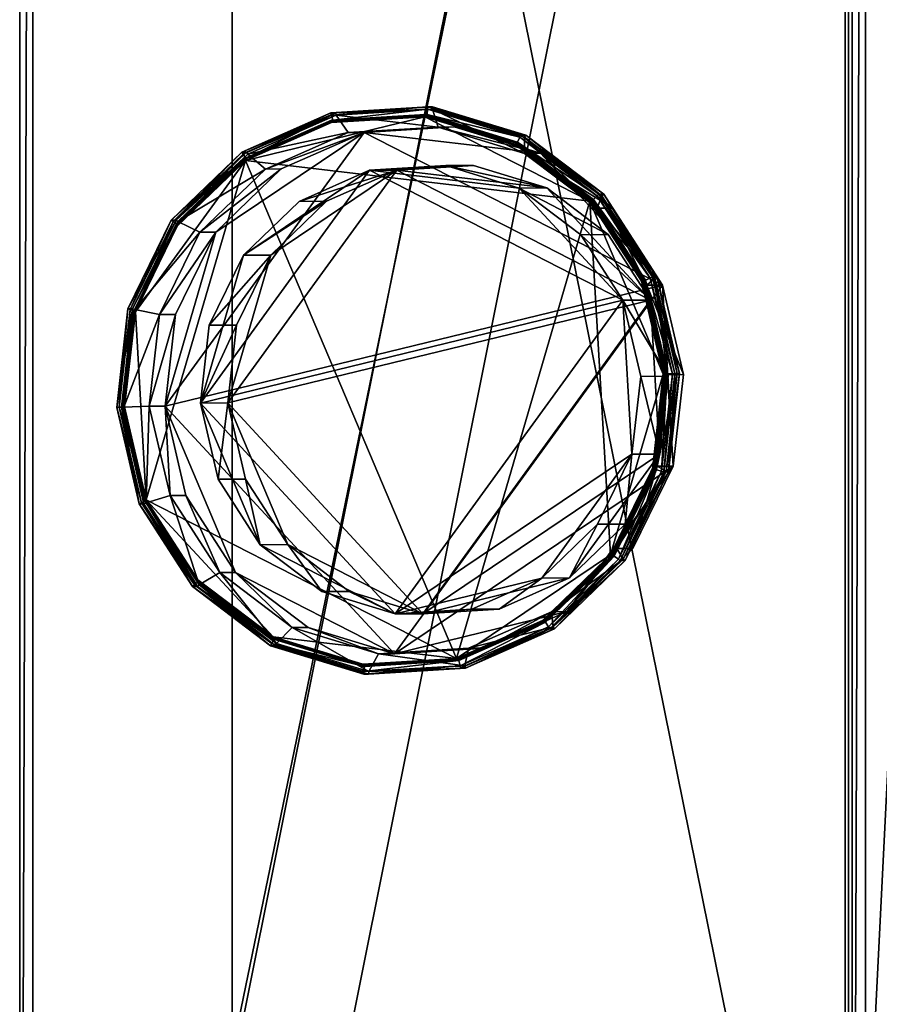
# Model space of a CAD drawing. Header units: centimetres. Extents: x -24.6 to 26.6, y -14.4 to 14.4.
# Tile 3 of 65: x -24.6 to -18.6, y -6.8 to 0.1. Entities that reach past the tile are written whole.
import ezdxf

# ---------------------------------------------------------------- set-up
doc = ezdxf.new("R2010")
doc.units = ezdxf.units.CM
doc.layers.add('LowPoly_VR230620', color=7, linetype='Continuous', true_color=0x068771)

msp = doc.modelspace()

# ---------------------------------------------------------------- meshes
at = {"layer": 'LowPoly_VR230620', "color": 251, "true_color": 0x565656}
mesh = msp.add_polyface(dxfattribs=at)
corners = [(-23.1302, -12.8984, 0.1826), (24.9474, -12.9086, 0.1826), (-23.1302, 12.8984, 0.1826), (24.9474, 12.8339, 0.1826), (-23.1302, -12.8984, 12.0185), (24.9474, -12.9086, 12.0185), (-23.1302, 12.8984, 12.0185), (24.9474, 12.8339, 12.0185), (26.6165, -14.4328, 12.0185), (26.6165, 14.4328, 12.0185), (26.6165, -14.4328, 12.9277), (-15.3525, 12.8984, 0.1826), (-15.0548, -12.8984, 0.1826), (-15.0548, -12.9086, 12.0185), (-15.3525, 12.8339, 12.0185), (-14.9201, -14.4328, 12.0185), (-15.2179, 14.4328, 12.0185), (-14.9201, -14.4328, 12.9277), (-15.2179, 14.4328, 12.9277), (-18.8213, 12.8984, 0.1826), (-18.8446, -14.4328, 12.0185), (-18.8446, -14.4328, 12.9277), (-18.8213, -12.8984, 0.1826), (-18.8446, 14.4292, 12.0185), (-18.8446, 14.4292, 12.9277), (23.3828, -12.9086, 0.1826), (23.3441, 12.8339, 12.0185), (23.372, 14.4328, 12.0185), (23.372, 14.4328, 12.9277), (23.3441, 12.8339, 0.1826), (23.3828, -12.9086, 12.0185), (23.372, -14.4328, 12.0185), (23.372, -14.4328, 12.9277), (-23.1302, -11.0826, 0.1826), (24.9474, -11.0826, 0.1826), (24.9474, -11.0826, 12.0185), (-23.1302, -11.0826, 12.0185), (26.6165, -11.0826, 12.0185), (26.6165, -11.0826, 12.9277), (-15.3525, -11.0826, 0.1826), (-18.8213, -11.0826, 0.1826), (-18.8446, -11.0826, 12.9277), (23.3828, -11.0826, 0.1826), (25.8943, -11.0826, 12.9277), (24.9474, 10.2396, 0.1826), (-23.1302, 10.2396, 12.0185), (-15.3525, 10.2396, 0.1826), (-18.8213, 10.2396, 0.1826), (23.3469, 10.2396, 0.1826), (-23.1302, 10.2396, 0.1826), (24.9474, 10.2396, 12.0185), (26.6165, 10.7724, 12.0185), (26.6165, 10.7724, 12.9277), (-15.2179, 8.4845, 12.9277), (-18.8446, 11.0068, 12.9277), (-15.2179, 8.4845, 6.4096), (-12.6956, -11.0826, 6.4096), (23.372, -8.5603, 6.4096), (20.8497, 11.0068, 6.4096), (-18.8446, 10.2927, 12.0185), (-18.8446, 11.0068, 12.9277), (-18.8446, -11.162, 12.0185), (-18.8446, -11.0826, 12.9277), (-18.8213, -12.8984, 12.0185), (-18.8213, 12.8984, 12.0185), (-18.8219, -12.8558, 12.0185), (23.372, -12.9086, 12.9277), (-14.9201, -12.9086, 12.9277), (-18.8446, -12.9086, 12.9277), (26.6165, 14.4328, 12.9277), (23.372, 12.8339, 12.9277), (-15.2179, 12.8339, 12.9277), (-18.8446, 12.8339, 12.9277), (-14.9201, -12.9086, 12.9277), (-12.6956, -11.0826, 12.9277), (-15.2179, -8.5603, 12.9277), (23.372, -8.5603, 12.9277), (20.8497, -11.0826, 12.9277), (-12.6956, 11.0068, 12.9277), (-17.7402, 11.0068, 12.9277), (-12.6956, 11.0068, 6.4096), (-15.2179, -8.5603, 6.4096), (20.8497, -11.0826, 6.4096), (23.372, 8.4845, 6.4096), (-14.5873, -10.4521, 12.9277), (-17.7402, -11.0826, 12.9277), (22.7414, -10.4521, 12.9277), (23.372, -12.9086, 12.9277), (-14.5873, 10.3762, 12.9277), (-15.2179, 12.8339, 12.9277), (24.9489, 10.7729, 12.9277), (20.8497, 11.0068, 12.9277), (22.7414, 10.3762, 12.9277), (-14.5873, 10.3762, 6.4096), (-14.5873, -10.4521, 6.4096), (22.7414, -10.4521, 6.4096), (22.7414, 10.3762, 6.4096), (23.372, 8.4845, 12.9277), (23.372, 12.8339, 12.9277), (24.9595, 12.8083, 12.9277), (25.2397, -12.9086, 12.9277), (-17.0245, -12.9086, 12.9277), (-17.2329, 12.8339, 12.9277)]
mesh.append_faces([[corners[k] for k in face] for face in [(65, 63, 68), (67, 73, 101), (24, 72, 102), (99, 70, 98), (100, 87, 66), (101, 68, 21), (102, 89, 71)]], dxfattribs={"color": 251})
mesh.append_faces([[corners[k] for k in face] for face in [(66, 77, 67)]], dxfattribs={"vtx0": -1, "vtx1": -1, "color": 251})
mesh.append_faces([[corners[k] for k in face] for face in [(58, 55, 56), (57, 58, 56), (75, 79, 41), (52, 97, 43)]], dxfattribs={"vtx0": -1, "vtx1": -1, "vtx2": -1, "color": 251})
mesh.append_faces([[corners[k] for k in face] for face in [(57, 96, 58), (58, 93, 55), (55, 94, 56), (4, 65, 61), (77, 73, 67)]], dxfattribs={"vtx0": -1, "vtx2": -1, "color": 251})
mesh.append_faces([[corners[k] for k in face] for face in [(82, 95, 56), (85, 75, 41), (38, 52, 43), (91, 98, 78), (36, 4, 61)]], dxfattribs={"vtx1": -1, "color": 251})
mesh.append_faces([[corners[k] for k in face] for face in [(95, 57, 56), (70, 71, 78), (98, 70, 78)]], dxfattribs={"vtx1": -1, "vtx2": -1, "color": 251})
mesh.append_faces([[corners[k] for k in face] for face in [(33, 40, 22), (22, 0, 33), (22, 63, 4), (4, 0, 22), (34, 35, 5), (5, 1, 34), (29, 26, 7), (7, 3, 29), (49, 45, 6), (6, 2, 49), (5, 35, 37), (37, 8, 5), (7, 26, 27), (27, 9, 7), (37, 38, 10), (10, 8, 37), (27, 28, 69), (69, 9, 27), (29, 48, 46), (46, 11, 29), (32, 66, 67), (67, 17, 32), (25, 30, 13), (13, 12, 25), (19, 64, 14), (14, 11, 19), (30, 31, 15), (15, 13, 30), (64, 23, 16), (16, 14, 64), (31, 32, 17), (17, 15, 31), (23, 24, 18), (18, 16, 23), (11, 46, 47), (47, 19, 11), (17, 67, 101), (101, 21, 17), (12, 13, 63), (63, 22, 12), (63, 13, 15), (15, 20, 63), (15, 17, 21), (21, 20, 15), (2, 6, 64), (64, 19, 2), (11, 14, 26), (26, 29, 11), (26, 14, 16), (16, 27, 26), (16, 18, 28), (28, 27, 16), (3, 44, 48), (48, 29, 3), (1, 5, 30), (30, 25, 1), (5, 8, 31), (31, 30, 5), (8, 10, 32), (32, 31, 8), (49, 47, 40), (40, 33, 49), (44, 50, 35), (35, 34, 44), (0, 4, 36), (36, 33, 0), (50, 51, 37), (37, 35, 50), (51, 52, 38), (38, 37, 51), (25, 12, 39), (39, 42, 25), (57, 83, 96), (58, 80, 93), (55, 81, 94), (12, 22, 40), (40, 39, 12), (75, 53, 79), (79, 54, 41), (1, 25, 42), (42, 34, 1), (52, 90, 97), (97, 76, 43), (33, 36, 45), (45, 49, 33), (42, 39, 46), (46, 48, 42), (39, 40, 47), (47, 46, 39), (34, 42, 48), (48, 44, 34), (2, 19, 47), (47, 49, 2), (3, 7, 50), (50, 44, 3), (7, 9, 51), (51, 50, 7), (9, 69, 52), (52, 51, 9), (71, 89, 78), (102, 72, 54), (54, 79, 102), (69, 99, 90), (90, 52, 69), (53, 75, 81), (81, 55, 53), (74, 77, 82), (82, 56, 74), (76, 97, 83), (83, 57, 76), (91, 78, 80), (80, 58, 91), (24, 23, 64), (64, 72, 24), (59, 61, 62), (62, 60, 59), (63, 20, 21), (21, 68, 63), (64, 59, 60), (60, 72, 64), (59, 64, 6), (6, 45, 59), (36, 61, 59), (59, 45, 36), (4, 63, 65), (61, 65, 68), (68, 62, 61), (38, 43, 100), (100, 10, 38), (66, 87, 77), (77, 74, 73), (28, 18, 71), (71, 70, 28), (99, 92, 97), (97, 90, 99), (93, 80, 78), (78, 88, 93), (94, 81, 75), (75, 84, 94), (95, 82, 77), (77, 86, 95), (96, 83, 97), (97, 92, 96), (101, 73, 74), (74, 84, 101), (101, 84, 75), (75, 85, 101), (100, 43, 76), (76, 86, 100), (100, 86, 77), (77, 87, 100), (102, 79, 53), (53, 88, 102), (102, 88, 78), (78, 89, 102), (55, 93, 88), (88, 53, 55), (56, 94, 84), (84, 74, 56), (57, 95, 86), (86, 76, 57), (58, 96, 92), (92, 91, 58), (92, 99, 98), (98, 91, 92), (99, 69, 28), (28, 70, 99), (10, 100, 66), (66, 32, 10), (85, 41, 68), (68, 101, 85), (102, 71, 18), (18, 24, 102)]], dxfattribs={"vtx2": -1, "color": 251})
at = {"layer": 'LowPoly_VR230620', "color": 234, "true_color": 0xb11b58}
mesh = msp.add_polyface(dxfattribs=at)
corners = [(-24.6165, -14.3032, 11.531), (-18.7031, -14.3032, 11.531), (-24.6165, 14.3721, 11.531), (-18.7031, 14.3721, 11.531), (-24.6165, -14.3032, 11.9885), (-18.7031, -14.3032, 13.1759), (-24.6165, 14.3721, 11.9885), (-18.7031, 14.3721, 13.1759), (-24.5247, -14.2095, 12.1007), (-18.795, -14.2095, 13.2512), (-24.5247, 14.3721, 12.1007), (-18.795, 14.3721, 13.2512)]
mesh.append_faces([[corners[k] for k in face] for face in [(3, 10, 7)]], dxfattribs={"vtx0": -1, "vtx1": -1, "color": 234})
mesh.append_faces([[corners[k] for k in face] for face in [(3, 2, 10)]], dxfattribs={"vtx1": -1, "vtx2": -1, "color": 234})
mesh.append_faces([[corners[k] for k in face] for face in [(0, 2, 3), (3, 1, 0), (8, 9, 11), (11, 10, 8), (0, 1, 5), (5, 4, 0), (1, 3, 7), (7, 5, 1), (2, 6, 10), (10, 11, 7), (2, 0, 4), (4, 6, 2), (8, 4, 5), (5, 9, 8), (9, 5, 7), (7, 11, 9), (10, 6, 4), (4, 8, 10)]], dxfattribs={"vtx2": -1, "color": 234})
mesh = msp.add_polyface(dxfattribs=at)
corners = [(-21.5791, -0.6378, 13.4132), (-22.2085, -0.676, 13.2835), (-22.3193, -0.6764, 13.8214), (-22.7871, -0.9316, 13.164), (-22.898, -0.932, 13.7019), (-23.2452, -1.3739, 13.0692), (-23.3561, -1.3743, 13.6071), (-23.5999, -2.589, 12.9951), (-21.7832, -0.5666, 14.445), (-22.4372, -0.6063, 14.3101), (-23.0385, -0.8719, 14.186), (-21.6899, -0.6383, 13.9511), (-22.403, -0.5544, 14.083), (-23.0208, -0.8274, 13.9554), (-23.5099, -1.2996, 13.8542), (-21.729, -0.497, 14.2219), (-22.4068, -0.5381, 14.0822), (-22.4399, -0.5382, 14.2431), (-23.0299, -0.8133, 13.9535), (-23.063, -0.8135, 14.1144), (-21.7641, -0.5139, 14.3824), (-22.4361, -0.5546, 14.2438), (-22.4276, -0.5909, 14.2456), (-23.054, -0.8275, 14.1163), (-23.0339, -0.8587, 14.1204), (-23.5138, -1.322, 14.0211), (-21.7683, -0.5509, 14.3815), (-22.4374, -0.5909, 14.2931), (-21.7781, -0.551, 14.429), (-23.0437, -0.8587, 14.168), (-23.5236, -1.322, 14.0687), (-22.4386, -0.5931, 14.3014), (-21.78, -0.5533, 14.4371), (-23.0441, -0.8606, 14.1764), (-23.5234, -1.3234, 14.0772), (-22.4387, -0.5971, 14.3065), (-21.7815, -0.5573, 14.442), (-23.0429, -0.864, 14.1817), (-23.5213, -1.3258, 14.0828), (-23.5145, -1.3315, 14.0875), (-21.7309, -0.5137, 14.2215), (-23.5232, -1.2896, 13.8515), (-21.7622, -0.4971, 14.3828), (-23.1613, -2.5678, 12.2123), (-23.0998, -2.0236, 12.2259), (-22.86, -1.5337, 12.2777), (-22.4708, -1.1574, 12.3615), (-21.9792, -0.9398, 12.467), (-23.2919, -2.0243, 13.1222), (-23.0521, -1.5345, 13.174), (-22.6629, -1.1581, 13.2578), (-22.1713, -0.9406, 13.3633), (-23.3534, -2.5685, 13.1086)]
mesh.append_faces([[corners[k] for k in face] for face in [(7, 5, 1), (43, 45, 47), (51, 49, 52)]], dxfattribs={"vtx0": -1, "vtx1": -1, "vtx2": -1, "color": 234})
mesh.append_faces([[corners[k] for k in face] for face in [(0, 1, 2), (1, 3, 4), (4, 2, 1), (3, 5, 6), (6, 4, 3), (5, 3, 1), (8, 9, 10), (11, 2, 12), (2, 4, 13), (13, 12, 2), (14, 13, 4), (15, 16, 17), (16, 18, 19), (19, 17, 16), (20, 21, 22), (21, 23, 24), (24, 22, 21), (25, 24, 23), (26, 22, 27), (27, 28, 26), (22, 24, 29), (29, 27, 22), (30, 29, 24), (28, 27, 31), (31, 32, 28), (27, 29, 33), (33, 31, 27), (34, 33, 29), (32, 31, 35), (35, 36, 32), (31, 33, 37), (37, 35, 31), (38, 37, 33), (36, 35, 9), (9, 8, 36), (35, 37, 10), (10, 9, 35), (39, 10, 37), (40, 12, 16), (12, 13, 18), (18, 16, 12), (41, 18, 13), (23, 21, 17), (17, 19, 23), (21, 20, 42), (42, 17, 21), (43, 44, 45), (45, 46, 47), (48, 49, 45), (45, 44, 48), (49, 50, 46), (46, 45, 49), (50, 51, 47), (47, 46, 50), (51, 50, 49)]], dxfattribs={"vtx2": -1, "color": 234})
mesh = msp.add_polyface(dxfattribs=at)
corners = [(-20.4686, -1.2057, 13.6416), (-20.9748, -0.8218, 13.5376), (-21.0857, -0.8223, 14.0755), (-21.5791, -0.6378, 13.4132), (-21.6899, -0.6383, 13.9511), (-22.3193, -0.6764, 13.8214), (-22.2085, -0.676, 13.2835), (-20.1215, -1.7432, 13.7127), (-23.5999, -2.589, 12.9951), (-20.6293, -1.1567, 14.6823), (-21.1553, -0.7578, 14.5742), (-21.7832, -0.5666, 14.445), (-23.0385, -0.8719, 14.186), (-21.5625, -4.3538, 14.4873), (-20.5794, -1.2061, 14.1795), (-21.0857, -0.7102, 14.3543), (-21.7309, -0.5137, 14.2215), (-22.403, -0.5544, 14.083), (-20.5332, -1.1085, 14.4678), (-21.0783, -0.6951, 14.3558), (-21.1115, -0.6952, 14.5167), (-21.729, -0.497, 14.2219), (-21.7622, -0.4971, 14.3828), (-22.4399, -0.5382, 14.2431), (-20.5783, -1.1202, 14.6262), (-21.1189, -0.7103, 14.5152), (-21.1352, -0.7437, 14.5118), (-20.6049, -1.1458, 14.6208), (-21.7641, -0.5139, 14.3824), (-21.7683, -0.5509, 14.3815), (-22.4276, -0.5909, 14.2456), (-21.145, -0.7437, 14.5593), (-20.6147, -1.1459, 14.6683), (-21.7781, -0.551, 14.429), (-21.1477, -0.7458, 14.5673), (-20.618, -1.1475, 14.6761), (-21.78, -0.5533, 14.4371), (-21.1505, -0.7494, 14.5719), (-20.6219, -1.1502, 14.6805), (-21.7815, -0.5573, 14.442), (-20.5452, -1.1201, 14.4654), (-22.4068, -0.5381, 14.0822), (-20.5664, -1.1086, 14.6287), (-21.9792, -0.9398, 12.467), (-21.4445, -0.9074, 12.5817), (-20.9311, -1.0639, 12.6916), (-20.2061, -1.848, 12.8464), (-23.1613, -2.5678, 12.2123), (-22.1713, -0.9406, 13.3633), (-21.6366, -0.9081, 13.478), (-21.1232, -1.0647, 13.5879), (-20.501, -1.3906, 12.7835), (-20.3982, -1.8488, 13.7427), (-23.3534, -2.5685, 13.1086)]
mesh.append_faces([[corners[k] for k in face] for face in [(6, 1, 7), (8, 6, 7), (9, 11, 12), (9, 12, 13), (43, 45, 46), (47, 43, 46), (52, 50, 48), (52, 48, 53)]], dxfattribs={"vtx0": -1, "vtx1": -1, "vtx2": -1, "color": 234})
mesh.append_faces([[corners[k] for k in face] for face in [(0, 1, 2), (1, 3, 4), (4, 2, 1), (5, 4, 3), (6, 3, 1), (9, 10, 11), (14, 2, 15), (2, 4, 16), (16, 15, 2), (17, 16, 4), (18, 19, 20), (19, 21, 22), (22, 20, 19), (23, 22, 21), (24, 25, 26), (26, 27, 24), (25, 28, 29), (29, 26, 25), (30, 29, 28), (27, 26, 31), (31, 32, 27), (26, 29, 33), (33, 31, 26), (32, 31, 34), (34, 35, 32), (31, 33, 36), (36, 34, 31), (35, 34, 37), (37, 38, 35), (34, 36, 39), (39, 37, 34), (38, 37, 10), (10, 9, 38), (37, 39, 11), (11, 10, 37), (40, 15, 19), (15, 16, 21), (21, 19, 15), (41, 21, 16), (28, 25, 20), (20, 22, 28), (42, 20, 25), (43, 44, 45), (48, 49, 44), (44, 43, 48), (49, 50, 45), (45, 44, 49), (51, 45, 50), (50, 49, 48)]], dxfattribs={"vtx2": -1, "color": 234})
mesh = msp.add_polyface(dxfattribs=at)
corners = [(-19.9753, -2.3694, 13.7423), (-20.1215, -1.7432, 13.7127), (-20.2323, -1.7436, 14.2506), (-20.0861, -2.3699, 14.2802), (-20.4686, -1.2057, 13.6416), (-20.5794, -1.2061, 14.1795), (-21.0857, -0.8223, 14.0755), (-20.9748, -0.8218, 13.5376), (-20.0477, -3.0089, 13.7269), (-20.1167, -2.366, 14.7869), (-20.2685, -1.7152, 14.7562), (-20.6293, -1.1567, 14.6823), (-20.4852, -3.6286, 14.7099), (-20.1745, -1.694, 14.5413), (-20.0184, -2.3627, 14.5729), (-20.5452, -1.1201, 14.4654), (-21.0857, -0.7102, 14.3543), (-20.002, -2.3617, 14.5763), (-20.1594, -1.6873, 14.5444), (-20.1925, -1.6874, 14.7053), (-20.0351, -2.3618, 14.7372), (-20.5332, -1.1085, 14.4678), (-20.5664, -1.1086, 14.6287), (-21.1115, -0.6952, 14.5167), (-20.0516, -2.3628, 14.7338), (-20.2077, -1.6941, 14.7022), (-20.2412, -1.7089, 14.6952), (-20.0881, -2.365, 14.7263), (-20.5783, -1.1202, 14.6262), (-20.6049, -1.1458, 14.6208), (-20.251, -1.7089, 14.7428), (-20.0979, -2.365, 14.7738), (-20.6147, -1.1459, 14.6683), (-20.2548, -1.7099, 14.7505), (-20.1018, -2.3652, 14.7815), (-20.618, -1.1475, 14.6761), (-20.2594, -1.7115, 14.7547), (-20.1068, -2.3654, 14.7856), (-20.6219, -1.1502, 14.6805), (-21.0783, -0.6951, 14.3558), (-21.1189, -0.7103, 14.5152), (-20.9311, -1.0639, 12.6916), (-20.501, -1.3906, 12.7835), (-20.2061, -1.848, 12.8464), (-20.0819, -2.381, 12.8725), (-20.1434, -2.9252, 12.8589), (-21.1232, -1.0647, 13.5879), (-20.6931, -1.3914, 13.6798), (-20.3982, -1.8488, 13.7427), (-20.274, -2.3817, 13.7688), (-20.3356, -2.9259, 13.7552)]
mesh.append_faces([[corners[k] for k in face] for face in [(9, 11, 12)]], dxfattribs={"vtx0": -1, "vtx1": -1, "vtx2": -1, "color": 234})
mesh.append_faces([[corners[k] for k in face] for face in [(0, 1, 2), (2, 3, 0), (1, 4, 5), (5, 2, 1), (6, 5, 4), (7, 4, 1), (1, 0, 8), (9, 10, 11), (3, 2, 13), (13, 14, 3), (2, 5, 15), (15, 13, 2), (16, 15, 5), (17, 18, 19), (19, 20, 17), (18, 21, 22), (22, 19, 18), (23, 22, 21), (24, 25, 26), (26, 27, 24), (25, 28, 29), (29, 26, 25), (27, 26, 30), (30, 31, 27), (26, 29, 32), (32, 30, 26), (31, 30, 33), (33, 34, 31), (30, 32, 35), (35, 33, 30), (34, 33, 36), (36, 37, 34), (33, 35, 38), (38, 36, 33), (37, 36, 10), (10, 9, 37), (36, 38, 11), (11, 10, 36), (14, 13, 18), (18, 17, 14), (13, 15, 21), (21, 18, 13), (39, 21, 15), (40, 28, 22), (28, 25, 19), (19, 22, 28), (25, 24, 20), (20, 19, 25), (41, 42, 43), (43, 44, 45), (46, 47, 42), (47, 48, 43), (43, 42, 47), (48, 49, 44), (44, 43, 48), (50, 49, 48), (48, 47, 46)]], dxfattribs={"vtx2": -1, "color": 234})
mesh = msp.add_polyface(dxfattribs=at)
corners = [(-23.2452, -1.3739, 13.0692), (-23.5275, -1.9495, 13.0106), (-23.6383, -1.9499, 13.5485), (-23.3561, -1.3743, 13.6071), (-23.5999, -2.589, 12.9951), (-23.7108, -2.5894, 13.533), (-23.0385, -0.8719, 14.186), (-23.5145, -1.3315, 14.0875), (-23.8078, -1.9296, 14.0266), (-23.7312, -3.2449, 14.0413), (-22.898, -0.932, 13.7019), (-23.5099, -1.2996, 13.8542), (-23.8114, -1.9142, 13.7916), (-23.8887, -2.5971, 13.7751), (-23.0299, -0.8133, 13.9535), (-23.5232, -1.2896, 13.8515), (-23.5563, -1.2897, 14.0124), (-23.063, -0.8135, 14.1144), (-23.8271, -1.9094, 13.7883), (-23.8603, -1.9096, 13.9492), (-23.9051, -2.5981, 13.7717), (-23.9383, -2.5982, 13.9326), (-23.054, -0.8275, 14.1163), (-23.5431, -1.2998, 14.0151), (-23.5138, -1.322, 14.0211), (-23.8445, -1.9144, 13.9525), (-23.8095, -1.925, 13.9597), (-23.9218, -2.5972, 13.936), (-23.8854, -2.595, 13.9435), (-23.0339, -0.8587, 14.1204), (-23.5236, -1.322, 14.0687), (-23.8193, -1.9251, 14.0072), (-23.8952, -2.595, 13.991), (-23.0437, -0.8587, 14.168), (-23.5234, -1.3234, 14.0772), (-23.8188, -1.9257, 14.0158), (-23.8946, -2.5949, 13.9997), (-23.0441, -0.8606, 14.1764), (-23.5213, -1.3258, 14.0828), (-23.816, -1.9269, 14.0215), (-23.8917, -2.5947, 14.0054), (-23.0429, -0.864, 14.1817), (-23.8831, -2.5941, 14.0105), (-23.0208, -0.8274, 13.9554), (-23.3534, -2.5685, 13.1086), (-23.2919, -2.0243, 13.1222), (-23.0998, -2.0236, 12.2259), (-23.1613, -2.5678, 12.2123), (-23.0521, -1.5345, 13.174)]
mesh.append_faces([[corners[k] for k in face] for face in [(6, 8, 9)]], dxfattribs={"vtx0": -1, "vtx1": -1, "vtx2": -1, "color": 234})
mesh.append_faces([[corners[k] for k in face] for face in [(0, 1, 2), (2, 3, 0), (1, 4, 5), (5, 2, 1), (4, 1, 0), (6, 7, 8), (10, 3, 11), (3, 2, 12), (12, 11, 3), (2, 5, 13), (13, 12, 2), (14, 15, 16), (16, 17, 14), (15, 18, 19), (19, 16, 15), (18, 20, 21), (21, 19, 18), (22, 23, 24), (23, 25, 26), (26, 24, 23), (25, 27, 28), (28, 26, 25), (29, 24, 30), (24, 26, 31), (31, 30, 24), (26, 28, 32), (32, 31, 26), (33, 30, 34), (30, 31, 35), (35, 34, 30), (31, 32, 36), (36, 35, 31), (37, 34, 38), (34, 35, 39), (39, 38, 34), (35, 36, 40), (40, 39, 35), (41, 38, 7), (38, 39, 8), (8, 7, 38), (39, 40, 42), (42, 8, 39), (43, 11, 15), (11, 12, 18), (18, 15, 11), (12, 13, 20), (20, 18, 12), (27, 25, 19), (19, 21, 27), (25, 23, 16), (16, 19, 25), (23, 22, 17), (17, 16, 23), (44, 45, 46), (46, 47, 44), (48, 45, 44)]], dxfattribs={"vtx2": -1, "color": 234})
mesh = msp.add_polyface(dxfattribs=at)
corners = [(-23.1066, -3.7527, 13.0958), (-22.6004, -4.1366, 13.1999), (-22.7112, -4.137, 13.7377), (-23.2175, -3.7532, 13.6337), (-21.9961, -4.3206, 13.3242), (-22.107, -4.321, 13.8621), (-21.4776, -4.2829, 13.9919), (-23.5999, -2.589, 12.9951), (-20.1215, -1.7432, 13.7127), (-22.8445, -4.2023, 14.2232), (-22.2166, -4.3935, 14.3525), (-21.5625, -4.3538, 14.4873), (-23.7312, -3.2449, 14.0413), (-23.0385, -0.8719, 14.186), (-22.8214, -4.2496, 13.9937), (-22.1762, -4.446, 14.1265), (-21.5042, -4.4053, 14.265), (-23.3739, -3.8512, 13.8801), (-22.8288, -4.2646, 13.9921), (-22.862, -4.2647, 14.153), (-22.1781, -4.4627, 14.1261), (-22.2113, -4.4629, 14.2869), (-21.5335, -4.4218, 14.4267), (-23.3951, -3.8398, 14.0435), (-22.8546, -4.2497, 14.1545), (-22.8382, -4.2163, 14.1579), (-22.2094, -4.4461, 14.2874), (-22.2052, -4.4091, 14.2882), (-21.5458, -4.3691, 14.4242), (-23.3686, -3.8142, 14.049), (-22.848, -4.2164, 14.2055), (-22.215, -4.4091, 14.3358), (-21.5556, -4.3692, 14.4717), (-23.3784, -3.8142, 14.0965), (-22.8487, -4.2143, 14.2139), (-22.2164, -4.4068, 14.344), (-21.5578, -4.3669, 14.4798), (-23.3784, -3.8126, 14.105), (-22.8479, -4.2107, 14.2192), (-22.217, -4.4028, 14.349), (-21.5597, -4.363, 14.4845), (-23.3766, -3.8099, 14.1106), (-23.362, -3.8397, 13.8826), (-21.5003, -4.4217, 14.2658), (-21.5373, -4.4054, 14.4259), (-21.7988, -4.0414, 12.5031), (-22.3121, -3.8848, 12.3932), (-22.7422, -3.5581, 12.3013), (-23.0371, -3.1007, 12.2385), (-23.1613, -2.5678, 12.2123), (-21.9909, -4.0421, 13.3994), (-22.5043, -3.8855, 13.2895), (-22.9343, -3.5589, 13.1976), (-23.3534, -2.5685, 13.1086), (-20.3982, -1.8488, 13.7427)]
mesh.append_faces([[corners[k] for k in face] for face in [(4, 0, 7), (4, 7, 8), (12, 9, 11), (13, 12, 11), (45, 47, 49), (53, 52, 50), (54, 53, 50)]], dxfattribs={"vtx0": -1, "vtx1": -1, "vtx2": -1, "color": 234})
mesh.append_faces([[corners[k] for k in face] for face in [(0, 1, 2), (2, 3, 0), (1, 4, 5), (5, 2, 1), (6, 5, 4), (4, 1, 0), (9, 10, 11), (3, 2, 14), (2, 5, 15), (15, 14, 2), (16, 15, 5), (17, 18, 19), (18, 20, 21), (21, 19, 18), (22, 21, 20), (23, 24, 25), (24, 26, 27), (27, 25, 24), (28, 27, 26), (29, 25, 30), (25, 27, 31), (31, 30, 25), (32, 31, 27), (33, 30, 34), (30, 31, 35), (35, 34, 30), (36, 35, 31), (37, 34, 38), (34, 35, 39), (39, 38, 34), (40, 39, 35), (41, 38, 9), (38, 39, 10), (10, 9, 38), (39, 40, 11), (11, 10, 39), (42, 14, 18), (14, 15, 20), (20, 18, 14), (43, 20, 15), (44, 26, 21), (26, 24, 19), (19, 21, 26), (45, 46, 47), (47, 48, 49), (50, 51, 46), (46, 45, 50), (51, 52, 47), (47, 46, 51), (48, 47, 52), (52, 51, 50)]], dxfattribs={"vtx2": -1, "color": 234})
mesh = msp.add_polyface(dxfattribs=at)
corners = [(-20.0477, -3.0089, 13.7269), (-19.9753, -2.3694, 13.7423), (-20.0861, -2.3699, 14.2802), (-20.1586, -3.0094, 14.2647), (-20.7881, -4.0268, 13.5734), (-20.33, -3.5845, 13.6682), (-20.4408, -3.585, 14.2061), (-21.9961, -4.3206, 13.3242), (-20.1215, -1.7432, 13.7127), (-20.6293, -1.1567, 14.6823), (-21.5625, -4.3538, 14.4873), (-20.4852, -3.6286, 14.7099), (-20.1919, -3.0305, 14.7709), (-20.1167, -2.366, 14.7869), (-20.0184, -2.3627, 14.5729), (-20.0958, -3.0455, 14.5564), (-20.3972, -3.6601, 14.4938), (-20.08, -3.0503, 14.5596), (-20.002, -2.3617, 14.5763), (-20.0351, -2.3618, 14.7372), (-20.1131, -3.0504, 14.7205), (-20.3839, -3.6701, 14.4965), (-20.4171, -3.6703, 14.6574), (-20.1289, -3.0456, 14.7173), (-20.0516, -2.3628, 14.7338), (-20.0881, -2.365, 14.7263), (-20.164, -3.035, 14.7101), (-20.4303, -3.6602, 14.6546), (-20.4597, -3.638, 14.6486), (-20.0979, -2.365, 14.7738), (-20.1738, -3.035, 14.7576), (-20.4695, -3.638, 14.6962), (-20.1018, -2.3652, 14.7815), (-20.1776, -3.0344, 14.7653), (-20.473, -3.6367, 14.704), (-20.1068, -2.3654, 14.7856), (-20.1824, -3.0332, 14.7695), (-20.4772, -3.6343, 14.7082), (-21.7988, -4.0414, 12.5031), (-23.1613, -2.5678, 12.2123), (-20.2061, -1.848, 12.8464), (-20.1434, -2.9252, 12.8589), (-20.7724, -3.7914, 12.7233), (-20.3833, -3.415, 12.8071), (-20.5754, -3.4157, 13.7034), (-20.9646, -3.7921, 13.6196), (-20.274, -2.3817, 13.7688), (-20.3356, -2.9259, 13.7552), (-20.0819, -2.381, 12.8725), (-20.3982, -1.8488, 13.7427), (-21.9909, -4.0421, 13.3994)]
mesh.append_faces([[corners[k] for k in face] for face in [(7, 8, 0), (9, 10, 11), (38, 39, 40), (38, 40, 41), (42, 38, 41), (47, 49, 50), (47, 50, 45)]], dxfattribs={"vtx0": -1, "vtx1": -1, "vtx2": -1, "color": 234})
mesh.append_faces([[corners[k] for k in face] for face in [(5, 4, 0), (12, 13, 11), (43, 42, 41), (44, 47, 45)]], dxfattribs={"vtx1": -1, "color": 234})
mesh.append_faces([[corners[k] for k in face] for face in [(0, 1, 2), (2, 3, 0), (4, 5, 6), (5, 0, 3), (3, 6, 5), (3, 2, 14), (14, 15, 3), (6, 3, 15), (15, 16, 6), (17, 18, 19), (19, 20, 17), (21, 17, 20), (20, 22, 21), (23, 24, 25), (25, 26, 23), (27, 23, 26), (26, 28, 27), (26, 25, 29), (29, 30, 26), (28, 26, 30), (30, 31, 28), (30, 29, 32), (32, 33, 30), (31, 30, 33), (33, 34, 31), (33, 32, 35), (35, 36, 33), (34, 33, 36), (36, 37, 34), (36, 35, 13), (13, 12, 36), (37, 36, 12), (12, 11, 37), (15, 14, 18), (18, 17, 15), (16, 15, 17), (17, 21, 16), (24, 23, 20), (20, 19, 24), (23, 27, 22), (22, 20, 23), (44, 45, 42), (42, 43, 44), (46, 47, 41), (41, 48, 46), (47, 44, 43), (43, 41, 47)]], dxfattribs={"vtx2": -1, "color": 234})
mesh = msp.add_polyface(dxfattribs=at)
corners = [(-23.5999, -2.589, 12.9951), (-23.4538, -3.2152, 13.0247), (-23.5646, -3.2157, 13.5626), (-23.7108, -2.5894, 13.533), (-23.1066, -3.7527, 13.0958), (-23.2175, -3.7532, 13.6337), (-23.8078, -1.9296, 14.0266), (-23.8831, -2.5941, 14.0105), (-23.7312, -3.2449, 14.0413), (-23.3705, -3.8034, 14.1151), (-22.8445, -4.2023, 14.2232), (-23.7326, -3.2658, 13.8067), (-23.8887, -2.5971, 13.7751), (-23.362, -3.8397, 13.8826), (-22.8214, -4.2496, 13.9937), (-23.9051, -2.5981, 13.7717), (-23.7477, -3.2725, 13.8036), (-23.7809, -3.2726, 13.9645), (-23.9383, -2.5982, 13.9326), (-23.3739, -3.8512, 13.8801), (-23.4071, -3.8514, 14.041), (-22.862, -4.2647, 14.153), (-23.9218, -2.5972, 13.936), (-23.7658, -3.2659, 13.9676), (-23.7322, -3.2511, 13.9745), (-23.8854, -2.595, 13.9435), (-23.3951, -3.8398, 14.0435), (-23.3686, -3.8142, 14.049), (-22.8382, -4.2163, 14.1579), (-23.742, -3.2511, 14.0221), (-23.8952, -2.595, 13.991), (-23.3784, -3.8142, 14.0965), (-22.848, -4.2164, 14.2055), (-23.7416, -3.2502, 14.0306), (-23.8946, -2.5949, 13.9997), (-23.3784, -3.8126, 14.105), (-22.8487, -4.2143, 14.2139), (-23.739, -3.2486, 14.0363), (-23.8917, -2.5947, 14.0054), (-23.3766, -3.8099, 14.1106), (-22.8479, -4.2107, 14.2192), (-22.8288, -4.2646, 13.9921), (-22.8546, -4.2497, 14.1545), (-22.9343, -3.5589, 13.1976), (-23.2293, -3.1015, 13.1348), (-23.0371, -3.1007, 12.2385), (-23.3534, -2.5685, 13.1086), (-23.1613, -2.5678, 12.2123)]
mesh.append_faces([[corners[k] for k in face] for face in [(0, 1, 2), (2, 3, 0), (1, 4, 5), (5, 2, 1), (4, 1, 0), (6, 7, 8), (8, 9, 10), (3, 2, 11), (11, 12, 3), (2, 5, 13), (13, 11, 2), (14, 13, 5), (15, 16, 17), (17, 18, 15), (16, 19, 20), (20, 17, 16), (21, 20, 19), (22, 23, 24), (24, 25, 22), (23, 26, 27), (27, 24, 23), (28, 27, 26), (25, 24, 29), (29, 30, 25), (24, 27, 31), (31, 29, 24), (32, 31, 27), (30, 29, 33), (33, 34, 30), (29, 31, 35), (35, 33, 29), (36, 35, 31), (34, 33, 37), (37, 38, 34), (33, 35, 39), (39, 37, 33), (40, 39, 35), (38, 37, 8), (8, 7, 38), (37, 39, 9), (9, 8, 37), (10, 9, 39), (12, 11, 16), (16, 15, 12), (11, 13, 19), (19, 16, 11), (41, 19, 13), (42, 26, 20), (20, 21, 42), (26, 23, 17), (17, 20, 26), (23, 22, 18), (18, 17, 23), (43, 44, 45), (44, 46, 47), (47, 45, 44), (46, 44, 43)]], dxfattribs={"vtx2": -1, "color": 234})
mesh = msp.add_polyface(dxfattribs=at)
corners = [(-21.9961, -4.3206, 13.3242), (-21.3667, -4.2824, 13.454), (-21.4776, -4.2829, 13.9919), (-20.7881, -4.0268, 13.5734), (-20.8989, -4.0273, 14.1113), (-20.4408, -3.585, 14.2061), (-20.0477, -3.0089, 13.7269), (-21.5625, -4.3538, 14.4873), (-20.9612, -4.0882, 14.6114), (-20.4852, -3.6286, 14.7099), (-22.107, -4.321, 13.8621), (-21.5042, -4.4053, 14.265), (-20.8863, -4.1324, 14.3926), (-20.3972, -3.6601, 14.4938), (-22.1781, -4.4627, 14.1261), (-21.5003, -4.4217, 14.2658), (-21.5335, -4.4218, 14.4267), (-20.8772, -4.1464, 14.3944), (-20.9104, -4.1465, 14.5553), (-20.3839, -3.6701, 14.4965), (-20.4171, -3.6703, 14.6574), (-22.2094, -4.4461, 14.2874), (-21.5373, -4.4054, 14.4259), (-21.5458, -4.3691, 14.4242), (-20.9195, -4.1325, 14.5535), (-20.9396, -4.1013, 14.5493), (-20.4303, -3.6602, 14.6546), (-20.4597, -3.638, 14.6486), (-22.2052, -4.4091, 14.2882), (-21.5556, -4.3692, 14.4717), (-20.9494, -4.1014, 14.5969), (-20.4695, -3.638, 14.6962), (-22.215, -4.4091, 14.3358), (-21.5578, -4.3669, 14.4798), (-20.9523, -4.0995, 14.6048), (-20.473, -3.6367, 14.704), (-22.2164, -4.4068, 14.344), (-21.5597, -4.363, 14.4845), (-20.9555, -4.0961, 14.6093), (-20.4772, -3.6343, 14.7082), (-22.1762, -4.446, 14.1265), (-22.2113, -4.4629, 14.2869), (-20.7724, -3.7914, 12.7233), (-21.264, -4.0089, 12.6178), (-21.7988, -4.0414, 12.5031), (-20.9646, -3.7921, 13.6196), (-21.4562, -4.0097, 13.5141), (-21.9909, -4.0421, 13.3994)]
mesh.append_faces([[corners[k] for k in face] for face in [(3, 0, 6)]], dxfattribs={"vtx0": -1, "vtx1": -1, "vtx2": -1, "color": 234})
mesh.append_faces([[corners[k] for k in face] for face in [(0, 1, 2), (1, 3, 4), (4, 2, 1), (5, 4, 3), (3, 1, 0), (7, 8, 9), (10, 2, 11), (2, 4, 12), (12, 11, 2), (4, 5, 13), (13, 12, 4), (14, 15, 16), (15, 17, 18), (18, 16, 15), (17, 19, 20), (20, 18, 17), (21, 22, 23), (22, 24, 25), (25, 23, 22), (24, 26, 27), (27, 25, 24), (28, 23, 29), (23, 25, 30), (30, 29, 23), (25, 27, 31), (31, 30, 25), (32, 29, 33), (29, 30, 34), (34, 33, 29), (30, 31, 35), (35, 34, 30), (36, 33, 37), (33, 34, 38), (38, 37, 33), (34, 35, 39), (39, 38, 34), (37, 38, 8), (8, 7, 37), (38, 39, 9), (9, 8, 38), (40, 11, 15), (11, 12, 17), (17, 15, 11), (12, 13, 19), (19, 17, 12), (26, 24, 18), (18, 20, 26), (24, 22, 16), (16, 18, 24), (41, 16, 22), (42, 43, 44), (45, 46, 43), (43, 42, 45), (46, 47, 44), (44, 43, 46), (47, 46, 45)]], dxfattribs={"vtx2": -1, "color": 234})

doc.saveas('drawing.dxf')
